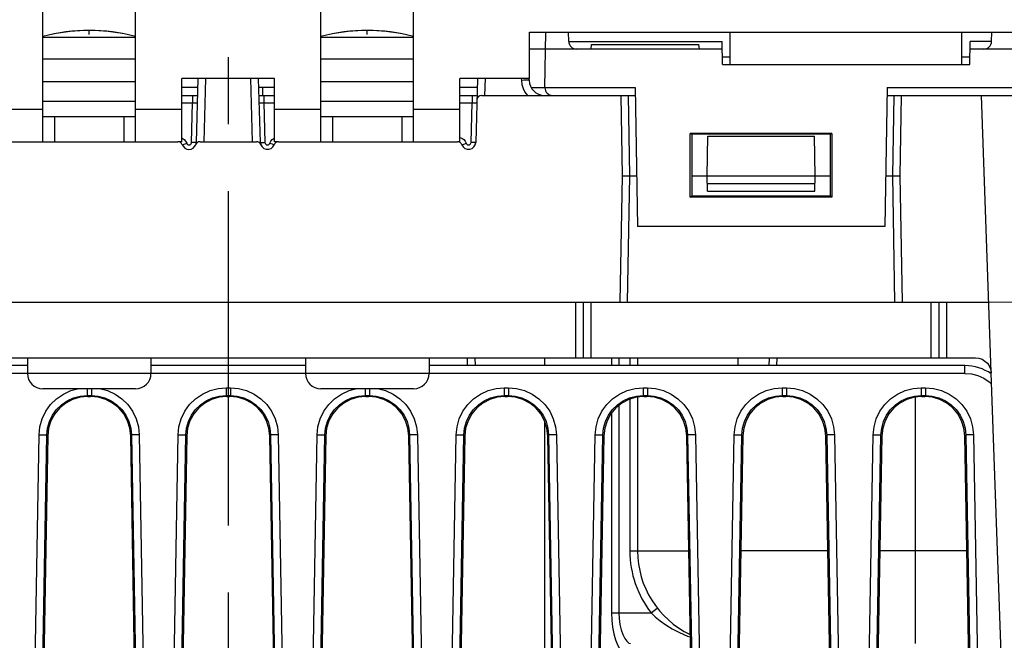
# Model space of a CAD drawing. Extents: x 31 to 410, y 32 to 287.
# Tile 3 of 41: x 79 to 104, y 49 to 65. Entities that reach past the tile are written whole.
import ezdxf

# ---------------------------------------------------------------- set-up
doc = ezdxf.new("R2010")
doc.units = 0
doc.header["$LTSCALE"] = 23.1
doc.linetypes.add('CENTER', pattern=[0.6, 0.375, -0.075, 0.075, -0.075])
doc.layers.get('0').update_dxf_attribs({"linetype": 'CONTINUOUS'})
for name, color, linetype in [('ALL_AXIS', 7, 'CONTINUOUS'), ('ALL_CURVE', 7, 'CONTINUOUS'), ('ALL_DIM', 7, 'CONTINUOUS'), ('ALL_FEATURES', 7, 'CONTINUOUS')]:
    doc.layers.add(name, color=color, linetype=linetype)
doc.dimstyles.get("Standard").update_dxf_attribs({"dimtxt": 2.5, "dimasz": 2.5, "dimexe": 1.25, "dimexo": 0.625, "dimtad": 1, "dimcen": 2.5, "dimazin": 3, "dimtfac": 1, "dimtmove": 0, "dimatfit": 3})

# ---------------------------------------------------------------- blocks, each defined once
blk = doc.blocks.new('_OPEN')
at = {"color": 0, "linetype": 'BYBLOCK'}
for p, q in [((0, 0), (-1, 0.25)), ((-1, -0.25), (0, 0)), ((-1, 0), (0, 0))]:
    blk.add_line(p, q, dxfattribs=at)
blk = doc.blocks.new('*D19')
at = {"layer": 'ALL_DIM', "color": 2, "linetype": 'CONTINUOUS'}
for p, q in [((93.947, 88.169), (130.947, 88.169)), ((129.947, 88.169), (129.947, 72.549)), ((129.947, 56.929), (129.947, 72.549)), ((111.747, 56.929), (130.947, 56.929))]:
    blk.add_line(p, q, dxfattribs=at)
at = {"layer": 'ALL_DIM', "color": 2, "linetype": 'CONTINUOUS', "xscale": 2, "yscale": 2, "zscale": 2}
for p, rotation in [((129.947, 88.169), 90), ((129.947, 56.929), 270)]:
    blk.add_blockref('_OPEN', p, dxfattribs=dict(at, rotation=rotation))

msp = doc.modelspace()

# ---------------------------------------------------------------- linework, layer by layer
at = {"layer": 'ALL_AXIS', "color": 7, "linetype": 'CENTER'}
msp.add_line((83.947, 88.169), (83.947, 32.303), dxfattribs=at)
at = {"layer": 'ALL_AXIS', "color": 9, "linetype": 'CONTINUOUS'}
for p, q in [((79.147, 64.434), (81.547, 64.434)), ((86.347, 64.434), (88.747, 64.434)), ((79.147, 63.873), (81.547, 63.873)), ((86.347, 63.873), (88.747, 63.873))]:
    msp.add_line(p, q, dxfattribs=at)
at = {"layer": 'ALL_AXIS', "color": 7, "linetype": 'CONTINUOUS'}
for p, q in [((79.147, 63.289), (81.547, 63.289)), ((86.347, 63.289), (88.747, 63.289)), ((81.547, 62.769), (79.147, 62.769)), ((88.747, 62.769), (86.347, 62.769)), ((81.547, 62.369), (79.147, 62.369)), ((79.451, 62.369), (79.451, 61.729)), ((81.243, 62.369), (81.243, 61.729)), ((88.747, 62.369), (86.347, 62.369)), ((86.651, 62.369), (86.651, 61.729)), ((88.443, 62.369), (88.443, 61.729)), ((92.147, 55.929), (92.147, 56.129)), ((92.147, 42.729), (92.147, 54.473))]:
    msp.add_line(p, q, dxfattribs=at)
for centre in [(80.347, 59.809), (87.547, 59.809)]:
    msp.add_arc(centre, 4.8, 75.5092, 104.4908, dxfattribs=at)
at = {"layer": 'ALL_CURVE', "color": 40, "linetype": 'CONTINUOUS'}
for p, q in [((80.347, 64.508), (80.347, 64.609)), ((87.547, 64.508), (87.547, 64.609))]:
    msp.add_line(p, q, dxfattribs=at)
for centre in [(80.347, 59.809), (87.547, 59.809)]:
    msp.add_arc(centre, 4.8, 78.2193, 101.7807, dxfattribs=at)
at = {"layer": 'ALL_FEATURES', "color": 3, "linetype": 'CONTINUOUS'}
for p, q in [((79.147, 61.729), (79.147, 68.129)), ((81.547, 61.729), (81.547, 68.129)), ((86.347, 61.729), (86.347, 68.129)), ((88.747, 61.729), (88.747, 68.129)), ((91.747, 63.369), (91.747, 64.569)), ((91.747, 64.569), (96.947, 64.569)), ((96.947, 63.729), (96.947, 64.569)), ((102.947, 63.729), (102.947, 64.569)), ((102.947, 64.569), (104.347, 64.569)), ((82.747, 61.729), (82.747, 63.369)), ((85.147, 63.369), (82.747, 63.369)), ((85.147, 61.729), (85.147, 63.369)), ((89.947, 61.729), (89.947, 63.369)), ((91.747, 63.369), (89.947, 63.369)), ((82.747, 61.729), (82.645, 61.729)), ((85.248, 61.729), (85.147, 61.729)), ((89.947, 61.729), (89.885, 61.729))]:
    msp.add_line(p, q, dxfattribs=at)
at = {"layer": 'ALL_FEATURES', "color": 7, "linetype": 'CONTINUOUS'}
for p, q in [((92.147, 63.129), (92.172, 64.569)), ((92.764, 64.325), (92.76, 64.569)), ((103.715, 64.326), (103.718, 64.569)), ((96.747, 63.729), (96.736, 64.325)), ((103.147, 63.729), (103.157, 64.325)), ((96.74, 64.129), (91.747, 64.129)), ((93.347, 64.129), (93.357, 64.249)), ((93.357, 64.249), (96.136, 64.249)), ((96.147, 64.129), (96.136, 64.249)), ((104.559, 64.129), (103.154, 64.129)), ((96.747, 63.729), (103.147, 63.729)), ((83.158, 63.369), (83.115, 61.708)), ((84.779, 61.708), (84.735, 63.369)), ((90.398, 63.369), (90.355, 61.708)), ((91.735, 63.368), (91.737, 63.318)), ((83.152, 63.129), (82.747, 63.129)), ((85.147, 63.129), (84.742, 63.129)), ((84.841, 62.929), (84.841, 63.129)), ((90.392, 63.129), (89.947, 63.129)), ((91.791, 63.129), (94.484, 63.129)), ((94.484, 63.129), (94.547, 59.529)), ((101.01, 63.129), (100.947, 59.529)), ((101.01, 63.129), (105.347, 63.129)), ((82.747, 62.929), (83.147, 62.929)), ((84.747, 62.929), (85.147, 62.929)), ((89.947, 62.929), (90.387, 62.929)), ((90.504, 62.929), (94.487, 62.929)), ((94.111, 62.929), (94.147, 60.849)), ((101.006, 62.929), (105.947, 62.929)), ((101.347, 60.849), (101.383, 62.929)), ((103.702, 55.76), (103.452, 62.929)), ((78.008, 61.729), (82.645, 61.729)), ((83.217, 61.729), (84.677, 61.729)), ((85.248, 61.729), (89.885, 61.729)), ((95.913, 60.295), (95.913, 61.94)), ((95.913, 61.94), (95.949, 61.928)), ((99.58, 61.94), (95.913, 61.94)), ((95.949, 61.928), (95.948, 60.329)), ((99.545, 61.928), (95.949, 61.928)), ((96.347, 60.849), (96.365, 61.871)), ((96.365, 61.871), (99.129, 61.871)), ((99.147, 60.849), (99.129, 61.871)), ((99.545, 61.928), (99.58, 61.94)), ((99.546, 60.329), (99.545, 61.928)), ((99.58, 61.94), (99.58, 60.295)), ((94.147, 60.849), (94.09, 57.569)), ((94.147, 60.849), (94.524, 60.849)), ((95.948, 60.849), (99.546, 60.849)), ((96.354, 60.449), (96.347, 60.849)), ((99.14, 60.449), (99.147, 60.849)), ((100.97, 60.849), (101.347, 60.849)), ((101.404, 57.569), (101.347, 60.849)), ((96.354, 60.449), (99.14, 60.449)), ((95.913, 60.295), (95.948, 60.329)), ((99.58, 60.295), (95.913, 60.295)), ((95.948, 60.329), (99.546, 60.329)), ((99.546, 60.329), (99.58, 60.295)), ((100.947, 59.529), (94.547, 59.529)), ((103.639, 57.569), (111.947, 57.641)), ((64.255, 57.569), (103.639, 57.569)), ((93.147, 56.129), (93.147, 57.569)), ((102.347, 57.569), (102.347, 56.129)), ((64.593, 56.129), (103.301, 56.129)), ((78.747, 56.129), (78.747, 55.729)), ((81.947, 56.129), (81.947, 55.729)), ((85.947, 56.129), (85.947, 55.729)), ((89.147, 56.129), (89.147, 55.729)), ((90.347, 55.929), (90.342, 56.129)), ((94.547, 56.129), (94.547, 55.929)), ((97.952, 56.129), (97.947, 55.929)), ((78.747, 55.929), (64.87, 55.929)), ((85.947, 55.929), (81.947, 55.929)), ((103.024, 55.929), (89.147, 55.929)), ((104.434, 34.929), (103.703, 55.743)), ((81.547, 55.329), (79.147, 55.329)), ((88.747, 55.329), (86.347, 55.329)), ((80.311, 55.132), (80.382, 55.132)), ((83.911, 55.132), (83.982, 55.132)), ((87.511, 55.132), (87.582, 55.132)), ((91.111, 55.132), (91.182, 55.132)), ((94.547, 55.116), (94.547, 51.129)), ((94.711, 55.132), (94.782, 55.132)), ((98.311, 55.132), (98.382, 55.132)), ((101.911, 55.132), (101.982, 55.132)), ((79.272, 54.11), (78.985, 37.518)), ((81.709, 37.518), (81.422, 54.11)), ((82.872, 54.11), (82.585, 37.518)), ((85.309, 37.518), (85.022, 54.11)), ((86.472, 54.11), (86.185, 37.518)), ((88.909, 37.518), (88.622, 54.11)), ((90.072, 54.11), (89.785, 37.518)), ((92.509, 37.518), (92.222, 54.11)), ((93.672, 54.11), (93.385, 37.518)), ((96.109, 37.518), (95.822, 54.11)), ((97.272, 54.11), (96.985, 37.518)), ((99.709, 37.518), (99.422, 54.11)), ((100.872, 54.11), (100.585, 37.518)), ((103.309, 37.518), (103.022, 54.11))]:
    msp.add_line(p, q, dxfattribs=at)
at = {"layer": 'ALL_FEATURES', "color": 9, "linetype": 'CONTINUOUS'}
for p, q in [((96.947, 64.569), (102.947, 64.569)), ((92.764, 64.325), (96.736, 64.325)), ((103.715, 64.325), (103.157, 64.325)), ((96.743, 63.925), (96.947, 63.925)), ((102.947, 63.925), (103.15, 63.925)), ((83.358, 63.369), (83.315, 61.729)), ((84.578, 61.729), (84.535, 63.369)), ((90.598, 63.369), (90.587, 62.929)), ((91.535, 63.369), (91.537, 63.318)), ((82.747, 62.734), (83.022, 62.734)), ((82.995, 61.708), (83.022, 62.734)), ((83.022, 62.929), (83.022, 62.734)), ((84.872, 62.929), (84.872, 62.734)), ((84.872, 62.734), (84.899, 61.708)), ((84.872, 62.734), (85.147, 62.734)), ((89.947, 62.734), (90.262, 62.734)), ((90.235, 61.708), (90.262, 62.734)), ((90.262, 62.929), (90.262, 62.734)), ((94.347, 60.849), (94.31, 62.929)), ((101.183, 62.929), (101.147, 60.849)), ((77.947, 62.569), (79.147, 62.569)), ((81.547, 62.569), (82.747, 62.569)), ((85.147, 62.569), (86.347, 62.569)), ((88.747, 62.569), (89.947, 62.569)), ((82.747, 61.822), (82.758, 61.817)), ((94.29, 57.569), (94.347, 60.849)), ((101.147, 60.849), (101.204, 57.569)), ((96.35, 60.645), (99.143, 60.645)), ((92.947, 56.129), (92.947, 57.569)), ((93.347, 56.129), (93.347, 57.569)), ((102.147, 56.129), (102.147, 57.569)), ((102.547, 57.569), (102.547, 56.129)), ((90.147, 55.929), (90.142, 56.129)), ((93.874, 56.129), (93.874, 55.929)), ((94.061, 56.129), (94.061, 55.929)), ((94.347, 56.129), (94.347, 55.929)), ((97.147, 56.129), (97.147, 55.929)), ((98.152, 56.129), (98.147, 55.929)), ((103.024, 55.73), (103.024, 55.929)), ((78.747, 55.73), (64.87, 55.73)), ((81.947, 55.729), (78.747, 55.729)), ((85.947, 55.73), (81.947, 55.73)), ((89.147, 55.729), (85.947, 55.729)), ((103.024, 55.73), (89.147, 55.73)), ((80.29, 55.329), (80.29, 55.154)), ((80.404, 55.329), (80.404, 55.154)), ((83.89, 55.356), (83.89, 55.154)), ((83.89, 55.356), (84.004, 55.356)), ((84.004, 55.356), (84.004, 55.154)), ((87.49, 55.329), (87.49, 55.154)), ((87.604, 55.329), (87.604, 55.154)), ((91.09, 55.356), (91.09, 55.154)), ((91.09, 55.356), (91.204, 55.356)), ((91.204, 55.356), (91.204, 55.154)), ((94.69, 55.356), (94.69, 55.154)), ((94.69, 55.356), (94.804, 55.356)), ((94.804, 55.356), (94.804, 55.154)), ((98.29, 55.356), (98.29, 55.154)), ((98.29, 55.356), (98.404, 55.356)), ((98.404, 55.356), (98.404, 55.154)), ((101.89, 55.356), (101.89, 55.154)), ((101.89, 55.356), (102.004, 55.356)), ((102.004, 55.356), (102.004, 55.154)), ((80.311, 55.132), (80.29, 55.154)), ((80.29, 55.154), (80.404, 55.154)), ((80.404, 55.154), (80.382, 55.132)), ((83.911, 55.132), (83.89, 55.154)), ((83.89, 55.154), (84.004, 55.154)), ((84.004, 55.154), (83.982, 55.132)), ((87.511, 55.132), (87.49, 55.154)), ((87.49, 55.154), (87.604, 55.154)), ((87.604, 55.154), (87.582, 55.132)), ((91.111, 55.132), (91.09, 55.154)), ((91.09, 55.154), (91.204, 55.154)), ((91.204, 55.154), (91.182, 55.132)), ((94.711, 55.132), (94.69, 55.154)), ((94.69, 55.154), (94.804, 55.154)), ((94.804, 55.154), (94.782, 55.132)), ((98.311, 55.132), (98.29, 55.154)), ((98.29, 55.154), (98.404, 55.154)), ((98.404, 55.154), (98.382, 55.132)), ((101.747, 48.729), (101.747, 55.116)), ((101.911, 55.132), (101.89, 55.154)), ((101.89, 55.154), (102.004, 55.154)), ((102.004, 55.154), (101.982, 55.132)), ((94.061, 54.897), (94.061, 49.529)), ((94.347, 55.063), (94.347, 51.129)), ((93.874, 54.704), (93.874, 49.529)), ((78.751, 37.144), (79.05, 54.138)), ((78.951, 37.139), (79.25, 54.132)), ((79.272, 54.11), (79.25, 54.132)), ((81.444, 54.132), (81.422, 54.11)), ((81.444, 54.132), (81.743, 37.139)), ((81.644, 54.138), (81.943, 37.144)), ((82.351, 37.144), (82.65, 54.138)), ((82.551, 37.139), (82.85, 54.132)), ((82.872, 54.11), (82.85, 54.132)), ((85.044, 54.132), (85.022, 54.11)), ((85.044, 54.132), (85.343, 37.139)), ((85.244, 54.138), (85.543, 37.144)), ((85.951, 37.144), (86.25, 54.138)), ((86.151, 37.139), (86.45, 54.132)), ((86.472, 54.11), (86.45, 54.132)), ((88.644, 54.132), (88.622, 54.11)), ((88.644, 54.132), (88.943, 37.139)), ((88.844, 54.138), (89.143, 37.144)), ((89.551, 37.144), (89.85, 54.138)), ((89.751, 37.139), (90.05, 54.132)), ((90.072, 54.11), (90.05, 54.132)), ((92.244, 54.132), (92.222, 54.11)), ((92.244, 54.132), (92.543, 37.139)), ((92.444, 54.138), (92.743, 37.144)), ((93.151, 37.144), (93.45, 54.138)), ((93.351, 37.139), (93.65, 54.132)), ((93.672, 54.11), (93.65, 54.132)), ((95.844, 54.132), (95.822, 54.11)), ((95.844, 54.132), (96.143, 37.139)), ((96.044, 54.138), (96.343, 37.144)), ((96.751, 37.144), (97.05, 54.138)), ((96.951, 37.139), (97.25, 54.132)), ((97.272, 54.11), (97.25, 54.132)), ((99.444, 54.132), (99.422, 54.11)), ((99.444, 54.132), (99.743, 37.139)), ((99.644, 54.138), (99.943, 37.144)), ((100.351, 37.144), (100.65, 54.138)), ((100.551, 37.139), (100.85, 54.132)), ((100.872, 54.11), (100.85, 54.132)), ((103.044, 54.132), (103.022, 54.11)), ((103.044, 54.132), (103.343, 37.139)), ((103.244, 54.138), (103.543, 37.144)), ((94.347, 51.129), (95.873, 51.129)), ((99.473, 51.129), (97.22, 51.129)), ((103.073, 51.129), (100.82, 51.129)), ((93.874, 49.529), (94.897, 49.529)), ((94.897, 49.529), (95.055, 49.652))]:
    msp.add_line(p, q, dxfattribs=at)
for points in [[(91.737, 63.318), (91.727, 63.32), (91.698, 63.32), (91.654, 63.32), (91.598, 63.32), (91.537, 63.318)], [(91.537, 63.318), (91.549, 63.212), (91.58, 63.109), (91.629, 63.014), (91.694, 62.929)], [(83.022, 62.734), (83.049, 62.735), (83.074, 62.736), (83.097, 62.736), (83.116, 62.736), (83.13, 62.736), (83.139, 62.735), (83.142, 62.734)], [(84.752, 62.734), (84.755, 62.735), (84.764, 62.736), (84.778, 62.736), (84.797, 62.736), (84.82, 62.736), (84.845, 62.735), (84.872, 62.734)], [(90.262, 62.734), (90.289, 62.735), (90.314, 62.736), (90.337, 62.736), (90.356, 62.736), (90.37, 62.736), (90.379, 62.735), (90.382, 62.734)], [(82.758, 61.817), (82.806, 61.784), (82.844, 61.74), (82.871, 61.688)], [(82.871, 61.688), (82.879, 61.672), (82.891, 61.659), (82.906, 61.65), (82.924, 61.646), (82.941, 61.646), (82.958, 61.652), (82.973, 61.661), (82.984, 61.675), (82.992, 61.691), (82.995, 61.708)], [(83.115, 61.708), (83.109, 61.707), (83.092, 61.707), (83.065, 61.707), (83.032, 61.707), (82.995, 61.708)], [(83.152, 61.71), (83.132, 61.71), (83.119, 61.709), (83.115, 61.708)], [(84.779, 61.708), (84.774, 61.709), (84.762, 61.71), (84.741, 61.71)], [(84.779, 61.708), (84.785, 61.707), (84.802, 61.707), (84.828, 61.707), (84.862, 61.707), (84.899, 61.708)], [(84.899, 61.708), (84.902, 61.691), (84.909, 61.675), (84.921, 61.661), (84.936, 61.652), (84.952, 61.646), (84.97, 61.646), (84.987, 61.65), (85.002, 61.659), (85.015, 61.672), (85.023, 61.688)], [(85.023, 61.688), (85.05, 61.74), (85.088, 61.784)], [(85.088, 61.784), (85.136, 61.817), (85.147, 61.822)], [(89.947, 61.837), (89.998, 61.817), (90.046, 61.784), (90.084, 61.74), (90.111, 61.688)], [(90.111, 61.688), (90.119, 61.672), (90.131, 61.659), (90.146, 61.65), (90.164, 61.646), (90.181, 61.646), (90.198, 61.652), (90.213, 61.661), (90.224, 61.675), (90.232, 61.691), (90.235, 61.708)], [(90.355, 61.708), (90.349, 61.707), (90.332, 61.707), (90.305, 61.707), (90.272, 61.707), (90.235, 61.708)], [(82.758, 61.65), (82.764, 61.651), (82.78, 61.656), (82.805, 61.664), (82.836, 61.675), (82.871, 61.688)], [(85.136, 61.65), (85.13, 61.651), (85.114, 61.656), (85.089, 61.664), (85.058, 61.675), (85.023, 61.688)], [(89.998, 61.65), (90.004, 61.651), (90.02, 61.656), (90.045, 61.664), (90.076, 61.675), (90.111, 61.688)], [(103.024, 55.73), (103.193, 55.716), (103.358, 55.673), (103.513, 55.602), (103.654, 55.506), (103.713, 55.449)], [(79.05, 54.138), (79.071, 54.346), (79.129, 54.552), (79.223, 54.747), (79.348, 54.922), (79.5, 55.072), (79.678, 55.194), (79.875, 55.284), (80.046, 55.329)], [(80.647, 55.329), (80.819, 55.284), (81.016, 55.194), (81.193, 55.072), (81.346, 54.922), (81.471, 54.747), (81.565, 54.552), (81.622, 54.346), (81.644, 54.138)], [(82.65, 54.138), (82.671, 54.346), (82.729, 54.552), (82.823, 54.747), (82.948, 54.922), (83.1, 55.072), (83.278, 55.194), (83.475, 55.284), (83.682, 55.338), (83.89, 55.356)], [(84.004, 55.356), (84.212, 55.338), (84.419, 55.284), (84.616, 55.194), (84.793, 55.072), (84.946, 54.922), (85.071, 54.747), (85.165, 54.552), (85.222, 54.346), (85.244, 54.138)], [(86.25, 54.138), (86.271, 54.346), (86.329, 54.552), (86.423, 54.747), (86.548, 54.922), (86.7, 55.072), (86.878, 55.194), (87.075, 55.284), (87.246, 55.329)], [(87.847, 55.329), (88.019, 55.284), (88.216, 55.194), (88.393, 55.072), (88.546, 54.922), (88.671, 54.747), (88.765, 54.552), (88.822, 54.346), (88.844, 54.138)], [(89.85, 54.138), (89.871, 54.346), (89.929, 54.552), (90.023, 54.747), (90.148, 54.922), (90.3, 55.072), (90.478, 55.194), (90.675, 55.284), (90.882, 55.338), (91.09, 55.356)], [(91.204, 55.356), (91.412, 55.338), (91.619, 55.284), (91.816, 55.194), (91.993, 55.072), (92.146, 54.922), (92.271, 54.747), (92.365, 54.552), (92.422, 54.346), (92.444, 54.138)], [(93.45, 54.138), (93.471, 54.346), (93.529, 54.552), (93.623, 54.747), (93.748, 54.922), (93.9, 55.072), (94.078, 55.194), (94.275, 55.284), (94.482, 55.338), (94.69, 55.356)], [(94.804, 55.356), (95.012, 55.338), (95.219, 55.284), (95.416, 55.194), (95.593, 55.072), (95.746, 54.922), (95.871, 54.747), (95.965, 54.552), (96.022, 54.346), (96.044, 54.138)], [(97.05, 54.138), (97.071, 54.346), (97.129, 54.552), (97.223, 54.747), (97.348, 54.922), (97.5, 55.072), (97.678, 55.194), (97.875, 55.284), (98.082, 55.338), (98.29, 55.356)], [(98.404, 55.356), (98.612, 55.338), (98.819, 55.284), (99.016, 55.194), (99.193, 55.072), (99.346, 54.922), (99.471, 54.747), (99.565, 54.552), (99.622, 54.346), (99.644, 54.138)], [(100.65, 54.138), (100.671, 54.346), (100.729, 54.552), (100.823, 54.747), (100.948, 54.922), (101.1, 55.072), (101.278, 55.194), (101.475, 55.284), (101.682, 55.338), (101.89, 55.356)], [(102.004, 55.356), (102.212, 55.338), (102.419, 55.284), (102.616, 55.194), (102.793, 55.072), (102.946, 54.922), (103.071, 54.747), (103.165, 54.552), (103.222, 54.346), (103.244, 54.138)], [(79.25, 54.132), (79.268, 54.307), (79.316, 54.48), (79.395, 54.644), (79.5, 54.79), (79.628, 54.916), (79.776, 55.018), (79.941, 55.094), (80.115, 55.139), (80.29, 55.154)], [(80.404, 55.154), (80.578, 55.139), (80.752, 55.094), (80.917, 55.018), (81.066, 54.916), (81.194, 54.79), (81.299, 54.644), (81.377, 54.48), (81.426, 54.307), (81.444, 54.132)], [(82.85, 54.132), (82.868, 54.307), (82.916, 54.48), (82.995, 54.644), (83.1, 54.79), (83.228, 54.916), (83.376, 55.018), (83.541, 55.094), (83.715, 55.139), (83.89, 55.154)], [(84.004, 55.154), (84.178, 55.139), (84.352, 55.094), (84.517, 55.018), (84.666, 54.916), (84.794, 54.79), (84.899, 54.644), (84.977, 54.48), (85.026, 54.307), (85.044, 54.132)], [(86.45, 54.132), (86.468, 54.307), (86.516, 54.48), (86.595, 54.644), (86.7, 54.79), (86.828, 54.916), (86.976, 55.018), (87.141, 55.094), (87.315, 55.139), (87.49, 55.154)], [(87.604, 55.154), (87.778, 55.139), (87.952, 55.094), (88.117, 55.018), (88.266, 54.916), (88.394, 54.79), (88.499, 54.644), (88.577, 54.48), (88.626, 54.307), (88.644, 54.132)], [(90.05, 54.132), (90.068, 54.307), (90.116, 54.48), (90.195, 54.644), (90.3, 54.79), (90.428, 54.916), (90.576, 55.018), (90.741, 55.094), (90.915, 55.139), (91.09, 55.154)], [(91.204, 55.154), (91.378, 55.139), (91.552, 55.094), (91.717, 55.018), (91.866, 54.916), (91.994, 54.79), (92.099, 54.644), (92.177, 54.48), (92.226, 54.307), (92.244, 54.132)], [(93.65, 54.132), (93.668, 54.307), (93.716, 54.48), (93.795, 54.644), (93.9, 54.79), (94.028, 54.916), (94.176, 55.018), (94.341, 55.094), (94.515, 55.139), (94.69, 55.154)], [(94.804, 55.154), (94.978, 55.139), (95.152, 55.094), (95.317, 55.018), (95.466, 54.916), (95.594, 54.79), (95.699, 54.644), (95.777, 54.48), (95.826, 54.307), (95.844, 54.132)], [(97.25, 54.132), (97.268, 54.307), (97.316, 54.48), (97.395, 54.644), (97.5, 54.79), (97.628, 54.916), (97.776, 55.018), (97.941, 55.094), (98.115, 55.139), (98.29, 55.154)], [(98.404, 55.154), (98.578, 55.139), (98.752, 55.094), (98.917, 55.018), (99.066, 54.916), (99.194, 54.79), (99.299, 54.644), (99.377, 54.48), (99.426, 54.307), (99.444, 54.132)], [(100.85, 54.132), (100.868, 54.307), (100.916, 54.48), (100.995, 54.644), (101.1, 54.79), (101.228, 54.916), (101.376, 55.018), (101.541, 55.094), (101.715, 55.139), (101.89, 55.154)], [(102.004, 55.154), (102.178, 55.139), (102.352, 55.094), (102.517, 55.018), (102.666, 54.916), (102.794, 54.79), (102.899, 54.644), (102.977, 54.48), (103.026, 54.307), (103.044, 54.132)], [(79.05, 54.138), (79.111, 54.136), (79.166, 54.135), (79.21, 54.134), (79.239, 54.133), (79.25, 54.132)], [(81.644, 54.138), (81.583, 54.136), (81.527, 54.135), (81.483, 54.134), (81.455, 54.133), (81.444, 54.132)], [(82.65, 54.138), (82.711, 54.136), (82.766, 54.135), (82.81, 54.134), (82.839, 54.133), (82.85, 54.132)], [(85.244, 54.138), (85.183, 54.136), (85.127, 54.135), (85.083, 54.134), (85.055, 54.133), (85.044, 54.132)], [(86.25, 54.138), (86.311, 54.136), (86.366, 54.135), (86.41, 54.134), (86.439, 54.133), (86.45, 54.132)], [(88.844, 54.138), (88.783, 54.136), (88.727, 54.135), (88.683, 54.134), (88.655, 54.133), (88.644, 54.132)], [(89.85, 54.138), (89.911, 54.136), (89.966, 54.135), (90.01, 54.134), (90.039, 54.133), (90.05, 54.132)], [(92.444, 54.138), (92.383, 54.136), (92.327, 54.135), (92.283, 54.134), (92.255, 54.133), (92.244, 54.132)], [(93.45, 54.138), (93.511, 54.136), (93.566, 54.135), (93.61, 54.134), (93.639, 54.133), (93.65, 54.132)], [(96.044, 54.138), (95.983, 54.136), (95.927, 54.135), (95.883, 54.134), (95.855, 54.133), (95.844, 54.132)], [(97.05, 54.138), (97.111, 54.136), (97.166, 54.135), (97.21, 54.134), (97.239, 54.133), (97.25, 54.132)], [(99.644, 54.138), (99.583, 54.136), (99.527, 54.135), (99.483, 54.134), (99.455, 54.133), (99.444, 54.132)], [(100.65, 54.138), (100.711, 54.136), (100.766, 54.135), (100.81, 54.134), (100.839, 54.133), (100.85, 54.132)], [(103.244, 54.138), (103.183, 54.136), (103.127, 54.135), (103.083, 54.134), (103.055, 54.133), (103.044, 54.132)], [(93.874, 49.529), (93.881, 49.339), (93.901, 49.154), (93.934, 48.981), (93.976, 48.827), (94.025, 48.7), (94.076, 48.605), (94.126, 48.548), (94.172, 48.529)], [(94.061, 49.529), (94.068, 49.377), (94.089, 49.229), (94.122, 49.09), (94.165, 48.967), (94.215, 48.866), (94.268, 48.79), (94.32, 48.744), (94.367, 48.729)], [(94.897, 49.529), (95.004, 49.426), (95.13, 49.321), (95.275, 49.216), (95.442, 49.113), (95.631, 49.015), (95.844, 48.925), (95.912, 48.903)]]:
    msp.add_lwpolyline(points, dxfattribs=at)
at = {"layer": 'ALL_FEATURES', "color": 7, "linetype": 'CONTINUOUS'}
for points in [[(103.301, 56.129), (103.386, 56.12), (103.468, 56.093), (103.542, 56.049), (103.605, 55.991), (103.654, 55.921), (103.687, 55.843), (103.702, 55.76)], [(103.702, 55.76), (103.703, 55.751), (103.703, 55.743)], [(80.311, 55.132), (80.111, 55.112), (79.917, 55.054), (79.74, 54.96), (79.583, 54.833), (79.453, 54.678), (79.356, 54.503), (79.295, 54.31), (79.272, 54.11)], [(81.422, 54.11), (81.399, 54.31), (81.337, 54.503), (81.241, 54.678), (81.111, 54.833), (80.954, 54.96), (80.776, 55.054), (80.582, 55.112), (80.382, 55.132)], [(83.911, 55.132), (83.711, 55.112), (83.517, 55.054), (83.34, 54.96), (83.183, 54.833), (83.053, 54.678), (82.956, 54.503), (82.895, 54.31), (82.872, 54.11)], [(85.022, 54.11), (84.999, 54.31), (84.937, 54.503), (84.841, 54.678), (84.711, 54.833), (84.554, 54.96), (84.376, 55.054), (84.182, 55.112), (83.982, 55.132)], [(87.511, 55.132), (87.311, 55.112), (87.117, 55.054), (86.94, 54.96), (86.783, 54.833), (86.653, 54.678), (86.556, 54.503), (86.495, 54.31), (86.472, 54.11)], [(88.622, 54.11), (88.599, 54.31), (88.537, 54.503), (88.441, 54.678), (88.311, 54.833), (88.154, 54.96), (87.976, 55.054), (87.782, 55.112), (87.582, 55.132)], [(91.111, 55.132), (90.911, 55.112), (90.717, 55.054), (90.54, 54.96), (90.383, 54.833), (90.253, 54.678), (90.156, 54.503), (90.095, 54.31), (90.072, 54.11)], [(92.222, 54.11), (92.199, 54.31), (92.137, 54.503), (92.041, 54.678), (91.911, 54.833), (91.754, 54.96), (91.576, 55.054), (91.382, 55.112), (91.182, 55.132)], [(94.711, 55.132), (94.511, 55.112), (94.317, 55.054), (94.14, 54.96), (93.983, 54.833), (93.853, 54.678), (93.756, 54.503), (93.695, 54.31), (93.672, 54.11)], [(95.822, 54.11), (95.799, 54.31), (95.737, 54.503), (95.641, 54.678), (95.511, 54.833), (95.354, 54.96), (95.176, 55.054), (94.982, 55.112), (94.782, 55.132)], [(98.311, 55.132), (98.111, 55.112), (97.917, 55.054), (97.74, 54.96), (97.583, 54.833), (97.453, 54.678), (97.356, 54.503), (97.295, 54.31), (97.272, 54.11)], [(99.422, 54.11), (99.399, 54.31), (99.337, 54.503), (99.241, 54.678), (99.111, 54.833), (98.954, 54.96), (98.776, 55.054), (98.582, 55.112), (98.382, 55.132)], [(101.911, 55.132), (101.711, 55.112), (101.517, 55.054), (101.34, 54.96), (101.183, 54.833), (101.053, 54.678), (100.956, 54.503), (100.895, 54.31), (100.872, 54.11)], [(103.022, 54.11), (102.999, 54.31), (102.937, 54.503), (102.841, 54.678), (102.711, 54.833), (102.554, 54.96), (102.376, 55.054), (102.182, 55.112), (101.982, 55.132)]]:
    msp.add_lwpolyline(points, dxfattribs=at)
for centre, radius, start, end in [((92.964, 64.329), 0.2, 181, 270), ((103.515, 64.329), 0.2, 270, 359.3), ((92.136, 63.329), 0.4, 181.5036, 269.9914), ((92.347, 63.129), 0.2, 181, 270), ((90.504, 62.809), 0.12, 90, 178.5), ((82.645, 61.609), 0.12, 20.0115, 90), ((83.217, 61.609), 0.12, 90, 159.9885), ((82.931, 61.713), 0.184, 344.135, 358.5025), ((84.677, 61.609), 0.12, 20.0115, 90), ((84.963, 61.713), 0.184, 181.4995, 339.9885), ((85.248, 61.609), 0.12, 90, 159.9885), ((89.885, 61.609), 0.12, 20.0115, 90), ((90.171, 61.713), 0.184, 200.0115, 358.5), ((82.931, 61.713), 0.184, 200.0115, 339.9885), ((103.024, 54.729), 1.2, 55.3025, 90.0049), ((79.147, 55.729), 0.4, 180, 270), ((81.547, 55.729), 0.4, 270, 360), ((86.347, 55.729), 0.4, 180, 270), ((88.747, 55.729), 0.4, 270, 360), ((96.947, 51.129), 2.4, 180, 244.3056)]:
    msp.add_arc(centre, radius, start, end, dxfattribs=at)
at = {"layer": 'ALL_FEATURES', "color": 9, "linetype": 'CONTINUOUS'}
msp.add_arc((96.947, 51.129), 2.6, 180, 217.9799, dxfattribs=at)

# ---------------------------------------------------------------- dimensions: what is measured, and where the dimension line sits
at = {"layer": 'ALL_DIM', "color": 2, "linetype": 'CONTINUOUS'}
dim = msp.add_linear_dim(base=(129.947, 56.929), p1=(93.947, 88.169), p2=(111.747, 56.929), angle=270, dimstyle='Standard', dxfattribs=at)
dim.commit()
dim.dimension.update_dxf_attribs({"geometry": '*D19', "text_midpoint": (129.147, 69.797), "dimtype": 128})

doc.saveas('drawing.dxf')
